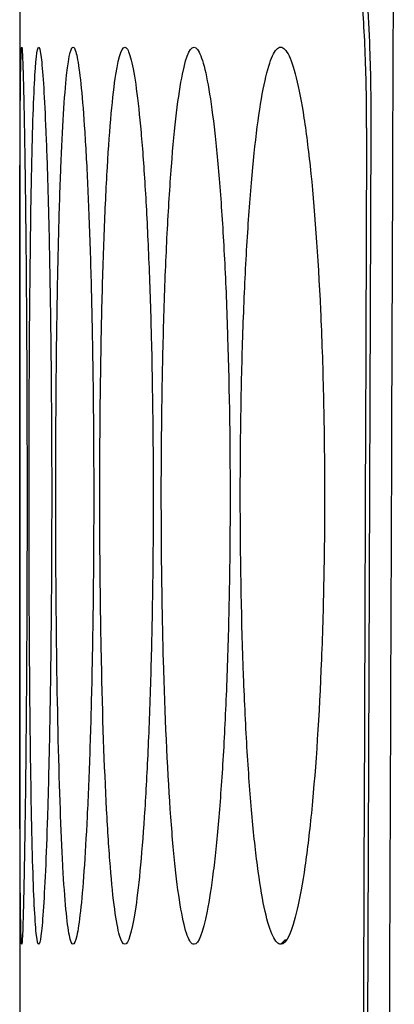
# Model space of a CAD drawing. Extents: x 86 to 639, y 68 to 658.
# Tile 57 of 66: x 467.82 to 469.7, y 342.94 to 347.88. Entities that reach past the tile are written whole.
import ezdxf

# ---------------------------------------------------------------- set-up
doc = ezdxf.new("R2010")
doc.units = 0
doc.layers.get('0').update_dxf_attribs({"linetype": 'CONTINUOUS'})

msp = doc.modelspace()

# ---------------------------------------------------------------- linework, layer by layer
at = {"color": 7, "linetype": 'CONTINUOUS'}
for p, q in [((467.819, 348.3645), (467.819, 342.5983)), ((469.5793, 347.3235), (469.5506, 339.3418))]:
    msp.add_line(p, q, dxfattribs=at)
at = {"color": 8, "linetype": 'CONTINUOUS'}
msp.add_line((469.1273, 343.2381), (469.152, 343.2629), dxfattribs=at)
at = {"color": 7, "linetype": 'CONTINUOUS'}
msp.add_ellipse((767.819, -624.821), major_axis=(0, 9042.9509), ratio=0.033175, start_param=1.463084, end_param=1.463973, dxfattribs=at)
for points, knots in [([(469.6603, 339.3418), (469.667, 341.1386), (469.6793, 344.4039), (469.6912, 347.6693), (469.6966, 349.1379)], [0, 0, 0, 0, 0.55027, 1, 1, 1, 1]), ([(469.4511, 348.5645), (469.4555, 348.5634), (469.4641, 348.5611), (469.4768, 348.5433), (469.489, 348.5148), (469.5008, 348.4747), (469.5121, 348.4231), (469.5228, 348.3601), (469.5331, 348.2856), (469.5467, 348.1668), (469.5618, 347.9878), (469.573, 347.7559), (469.5789, 347.5311), (469.5792, 347.3929), (469.5793, 347.3235)], [0, 0, 0, 0, 0.065064, 0.128149, 0.189858, 0.250834, 0.311744, 0.373256, 0.43602, 0.500647, 0.643205, 0.785825, 0.892478, 1, 1, 1, 1]), ([(469.5576, 347.3313), (469.5581, 347.4665), (469.5556, 347.6002), (469.5452, 347.85), (469.5372, 347.9651), (469.5174, 348.1561), (469.5053, 348.2334), (469.4794, 348.337), (469.4653, 348.3645), (469.4512, 348.3645)], [0, 0, 0, 0, 0.25, 0.25, 0.5, 0.5, 0.75, 0.75, 1, 1, 1, 1]), ([(467.829, 343.2381), (467.8277, 343.2381), (467.8267, 343.2533), (467.8247, 343.312), (467.8238, 343.3563), (467.8224, 343.4717), (467.8218, 343.5425), (467.8208, 343.71), (467.8205, 343.8072), (467.8196, 344.1256), (467.8193, 344.382), (467.8192, 344.7963), (467.8191, 344.9417), (467.8191, 345.236), (467.8191, 345.3841), (467.8191, 345.6822), (467.8191, 345.8329), (467.8191, 346.1233), (467.8192, 346.2646), (467.8194, 346.6762), (467.8197, 346.9229), (467.8207, 347.2303), (467.8211, 347.3206), (467.8222, 347.4777), (467.8228, 347.5447), (467.8251, 347.7004), (467.8272, 347.7489), (467.8298, 347.7363)], [0, 0, 0, 0, 0.0625, 0.0625, 0.125, 0.125, 0.1875, 0.1875, 0.25, 0.25, 0.375, 0.375, 0.4375, 0.4375, 0.5, 0.5, 0.5625, 0.5625, 0.625, 0.625, 0.75, 0.75, 0.8125, 0.8125, 0.875, 0.875, 1, 1, 1, 1]), ([(467.8298, 347.7363), (467.831, 347.7302), (467.8323, 347.7098), (467.8351, 347.6423), (467.8366, 347.5944), (467.8396, 347.4737), (467.8411, 347.4011), (467.844, 347.232), (467.8455, 347.1347), (467.8482, 346.9235), (467.8495, 346.809), (467.8517, 346.562), (467.8527, 346.4308), (467.8551, 346.0259), (467.8559, 345.7322), (467.8558, 345.2978), (467.8555, 345.1511), (467.8545, 344.867), (467.8538, 344.7292), (467.8521, 344.4625), (467.851, 344.3333), (467.8487, 344.0945), (467.8474, 343.9835), (467.8432, 343.6768), (467.8401, 343.5153), (467.8356, 343.3499), (467.8342, 343.3086), (467.8315, 343.2527), (467.8302, 343.2381), (467.829, 343.2381)], [0, 0, 0, 0, 0.0625, 0.0625, 0.125, 0.125, 0.1875, 0.1875, 0.25, 0.25, 0.3125, 0.3125, 0.375, 0.375, 0.5, 0.5, 0.5625, 0.5625, 0.625, 0.625, 0.6875, 0.6875, 0.75, 0.75, 0.875, 0.875, 0.9375, 0.9375, 1, 1, 1, 1]), ([(467.9141, 343.2381), (467.9103, 343.2381), (467.9067, 343.2533), (467.8998, 343.312), (467.8964, 343.3564), (467.8903, 343.4718), (467.8875, 343.5426), (467.8823, 343.7102), (467.88, 343.8074), (467.8738, 344.126), (467.8707, 344.3825), (467.8677, 344.797), (467.8669, 344.9426), (467.866, 345.2369), (467.8658, 345.3851), (467.8659, 345.6834), (467.8662, 345.8341), (467.8674, 346.1246), (467.8682, 346.2659), (467.8716, 346.6776), (467.8749, 346.9243), (467.8814, 347.2314), (467.8839, 347.3216), (467.8892, 347.4786), (467.8922, 347.5455), (467.9017, 347.7008), (467.9089, 347.7491), (467.9165, 347.7362)], [0, 0, 0, 0, 0.0625, 0.0625, 0.125, 0.125, 0.1875, 0.1875, 0.25, 0.25, 0.375, 0.375, 0.4375, 0.4375, 0.5, 0.5, 0.5625, 0.5625, 0.625, 0.625, 0.75, 0.75, 0.8125, 0.8125, 0.875, 0.875, 1, 1, 1, 1]), ([(467.9165, 347.7362), (467.9203, 347.73), (467.924, 347.7095), (467.9316, 347.6418), (467.9355, 347.5938), (467.943, 347.4729), (467.9466, 347.4002), (467.9536, 347.2311), (467.957, 347.1337), (467.963, 346.9224), (467.9658, 346.8079), (467.9707, 346.561), (467.9728, 346.4297), (467.9778, 346.0248), (467.9795, 345.731), (467.9792, 345.2968), (467.9787, 345.1502), (467.9766, 344.866), (467.9752, 344.7283), (467.9715, 344.4618), (467.9692, 344.3325), (467.9641, 344.0938), (467.9612, 343.9829), (467.9516, 343.6766), (467.9444, 343.5151), (467.933, 343.3498), (467.9292, 343.3086), (467.9216, 343.2527), (467.9178, 343.2381), (467.9141, 343.2381)], [0, 0, 0, 0, 0.0625, 0.0625, 0.125, 0.125, 0.1875, 0.1875, 0.25, 0.25, 0.3125, 0.3125, 0.375, 0.375, 0.5, 0.5, 0.5625, 0.5625, 0.625, 0.625, 0.6875, 0.6875, 0.75, 0.75, 0.875, 0.875, 0.9375, 0.9375, 1, 1, 1, 1]), ([(468.0863, 343.2381), (468.08, 343.2381), (468.0738, 343.2533), (468.0619, 343.3121), (468.0561, 343.3565), (468.0453, 343.472), (468.0402, 343.5428), (468.0308, 343.7106), (468.0265, 343.8079), (468.015, 344.1268), (468.009, 344.3836), (468.0032, 344.7985), (468.0018, 344.9442), (467.9999, 345.2388), (467.9995, 345.3871), (467.9997, 345.6857), (468.0004, 345.8365), (468.0027, 346.1271), (468.0043, 346.2685), (468.0086, 346.5431), (468.0113, 346.6732), (468.0176, 346.9154), (468.0212, 347.0292), (468.0293, 347.2337), (468.0338, 347.3238), (468.0435, 347.4804), (468.0488, 347.5471), (468.0654, 347.7017), (468.0777, 347.7495), (468.0906, 347.736)], [0, 0, 0, 0, 0.0625, 0.0625, 0.125, 0.125, 0.1875, 0.1875, 0.25, 0.25, 0.375, 0.375, 0.4375, 0.4375, 0.5, 0.5, 0.5625, 0.5625, 0.625, 0.625, 0.6875, 0.6875, 0.75, 0.75, 0.8125, 0.8125, 0.875, 0.875, 1, 1, 1, 1]), ([(468.0906, 347.736), (468.0968, 347.7295), (468.103, 347.7088), (468.1154, 347.6407), (468.1216, 347.5926), (468.1336, 347.4713), (468.1394, 347.3985), (468.1504, 347.2292), (468.1556, 347.1317), (468.1651, 346.9203), (468.1693, 346.8057), (468.1769, 346.5588), (468.1801, 346.4274), (468.1878, 346.0225), (468.1903, 345.7287), (468.1898, 345.2946), (468.189, 345.1482), (468.1859, 344.864), (468.1837, 344.7264), (468.178, 344.4602), (468.1745, 344.331), (468.1665, 344.0925), (468.162, 343.9817), (468.1471, 343.6759), (468.1357, 343.5147), (468.1174, 343.3495), (468.1112, 343.3084), (468.0988, 343.2527), (468.0925, 343.2381), (468.0863, 343.2381)], [0, 0, 0, 0, 0.0625, 0.0625, 0.125, 0.125, 0.1875, 0.1875, 0.25, 0.25, 0.3125, 0.3125, 0.375, 0.375, 0.5, 0.5, 0.5625, 0.5625, 0.625, 0.625, 0.6875, 0.6875, 0.75, 0.75, 0.875, 0.875, 0.9375, 0.9375, 1, 1, 1, 1]), ([(468.3458, 343.2381), (468.3368, 343.2381), (468.3281, 343.2533), (468.3112, 343.3122), (468.3029, 343.3566), (468.2874, 343.4722), (468.2801, 343.5432), (468.2665, 343.7112), (468.2601, 343.8086), (468.2433, 344.1279), (468.2345, 344.3851), (468.2259, 344.8006), (468.2237, 344.9467), (468.221, 345.2417), (468.2204, 345.3902), (468.2208, 345.6892), (468.2217, 345.8402), (468.2252, 346.131), (468.2276, 346.2725), (468.2341, 346.5473), (468.2381, 346.6773), (468.2473, 346.9194), (468.2526, 347.0332), (468.2646, 347.2372), (468.2711, 347.327), (468.2851, 347.4832), (468.2928, 347.5496), (468.3166, 347.7031), (468.3341, 347.75), (468.3521, 347.7357)], [0, 0, 0, 0, 0.0625, 0.0625, 0.125, 0.125, 0.1875, 0.1875, 0.25, 0.25, 0.375, 0.375, 0.4375, 0.4375, 0.5, 0.5, 0.5625, 0.5625, 0.625, 0.625, 0.6875, 0.6875, 0.75, 0.75, 0.8125, 0.8125, 0.875, 0.875, 1, 1, 1, 1]), ([(468.3521, 347.7357), (468.3608, 347.7288), (468.3695, 347.7077), (468.3867, 347.639), (468.3952, 347.5906), (468.4117, 347.4688), (468.4196, 347.3958), (468.4346, 347.2262), (468.4417, 347.1286), (468.4545, 346.9169), (468.4603, 346.8023), (468.4704, 346.5554), (468.4748, 346.4239), (468.485, 346.0189), (468.4884, 345.7252), (468.4878, 345.2914), (468.4866, 345.1452), (468.4824, 344.8611), (468.4794, 344.7236), (468.4717, 344.4578), (468.467, 344.3287), (468.4562, 344.0905), (468.4501, 343.98), (468.4299, 343.6749), (468.4143, 343.5141), (468.3806, 343.2942), (468.3631, 343.2381), (468.3458, 343.2381)], [0, 0, 0, 0, 0.0625, 0.0625, 0.125, 0.125, 0.1875, 0.1875, 0.25, 0.25, 0.3125, 0.3125, 0.375, 0.375, 0.5, 0.5, 0.5625, 0.5625, 0.625, 0.625, 0.6875, 0.6875, 0.75, 0.75, 0.875, 0.875, 1, 1, 1, 1]), ([(468.6927, 343.2381), (468.6811, 343.2381), (468.6699, 343.2533), (468.648, 343.3122), (468.6372, 343.3567), (468.6169, 343.4725), (468.6074, 343.5436), (468.5895, 343.7119), (468.5811, 343.8093), (468.5589, 344.1288), (468.5473, 344.387), (468.5358, 344.8034), (468.533, 344.9498), (468.5294, 345.2454), (468.5286, 345.3942), (468.5291, 345.6938), (468.5305, 345.8451), (468.5351, 346.1362), (468.5384, 346.278), (468.547, 346.5532), (468.5523, 346.6829), (468.5646, 346.9247), (468.5717, 347.0383), (468.5874, 347.242), (468.596, 347.3315), (468.6145, 347.4867), (468.6246, 347.5525), (468.6556, 347.705), (468.6783, 347.7508), (468.7015, 347.7353)], [0, 0, 0, 0, 0.0625, 0.0625, 0.125, 0.125, 0.1875, 0.1875, 0.25, 0.25, 0.375, 0.375, 0.4375, 0.4375, 0.5, 0.5, 0.5625, 0.5625, 0.625, 0.625, 0.6875, 0.6875, 0.75, 0.75, 0.8125, 0.8125, 0.875, 0.875, 1, 1, 1, 1]), ([(468.7015, 347.7353), (468.7127, 347.7277), (468.7238, 347.7062), (468.7457, 347.6366), (468.7567, 347.5879), (468.7776, 347.4654), (468.7876, 347.3922), (468.8066, 347.2222), (468.8156, 347.1245), (468.8317, 346.9124), (468.8389, 346.7977), (468.8517, 346.5509), (468.8571, 346.4192), (468.8699, 346.0141), (468.8741, 345.7205), (468.8732, 345.287), (468.8717, 345.1411), (468.8664, 344.8571), (468.8627, 344.7198), (468.8529, 344.4545), (468.847, 344.3257), (468.8333, 344.0879), (468.8256, 343.9776), (468.8086, 343.7749), (468.7993, 343.6836), (468.7798, 343.5259), (468.7695, 343.4584), (468.7373, 343.2939), (468.715, 343.2381), (468.6927, 343.2381)], [0, 0, 0, 0, 0.0625, 0.0625, 0.125, 0.125, 0.1875, 0.1875, 0.25, 0.25, 0.3125, 0.3125, 0.375, 0.375, 0.5, 0.5, 0.5625, 0.5625, 0.625, 0.625, 0.6875, 0.6875, 0.75, 0.75, 0.8125, 0.8125, 0.875, 0.875, 1, 1, 1, 1]), ([(469.1273, 343.2381), (469.1137, 343.2381), (469.1003, 343.2523), (469.0742, 343.3076), (469.0613, 343.3492), (469.0369, 343.4578), (469.0254, 343.5246), (469.0037, 343.6825), (468.9934, 343.7744), (468.9751, 343.9758), (468.9669, 344.0858), (468.9524, 344.325), (468.9461, 344.4527), (468.931, 344.8493), (468.9254, 345.14), (468.9245, 345.5738), (468.9254, 345.7209), (468.9296, 346.0074), (468.9328, 346.1469), (468.9417, 346.4184), (468.9474, 346.5506), (468.9607, 346.7962), (468.9684, 346.9113), (468.9946, 347.232), (469.0157, 347.4041), (469.0515, 347.5883), (469.0639, 347.6362), (469.0896, 347.706), (469.103, 347.7279), (469.1166, 347.7354)], [0, 0, 0, 0, 0.0625, 0.0625, 0.125, 0.125, 0.1875, 0.1875, 0.25, 0.25, 0.3125, 0.3125, 0.375, 0.375, 0.5, 0.5, 0.5625, 0.5625, 0.625, 0.625, 0.6875, 0.6875, 0.75, 0.75, 0.875, 0.875, 0.9375, 0.9375, 1, 1, 1, 1]), ([(469.1166, 347.7354), (469.1306, 347.7431), (469.1447, 347.7354), (469.1726, 347.6916), (469.1866, 347.6547), (469.2137, 347.5531), (469.2268, 347.4889), (469.2517, 347.3341), (469.2637, 347.2426), (469.2962, 346.9392), (469.3143, 346.6904), (469.3329, 346.2831), (469.3379, 346.1395), (469.3447, 345.8461), (469.3466, 345.6979), (469.3474, 345.3985), (469.3463, 345.2461), (469.341, 344.9513), (469.3369, 344.8073), (469.3203, 344.3864), (469.3037, 344.1311), (469.2724, 343.8086), (469.2611, 343.7131), (469.2369, 343.5452), (469.2239, 343.4723), (469.184, 343.2989), (469.1556, 343.2381), (469.1273, 343.2381)], [0, 0, 0, 0, 0.0625, 0.0625, 0.125, 0.125, 0.1875, 0.1875, 0.25, 0.25, 0.375, 0.375, 0.4375, 0.4375, 0.5, 0.5, 0.5625, 0.5625, 0.625, 0.625, 0.75, 0.75, 0.8125, 0.8125, 0.875, 0.875, 1, 1, 1, 1])]:
    msp.add_open_spline(points, degree=3, knots=knots, dxfattribs=at)

doc.saveas('drawing.dxf')
